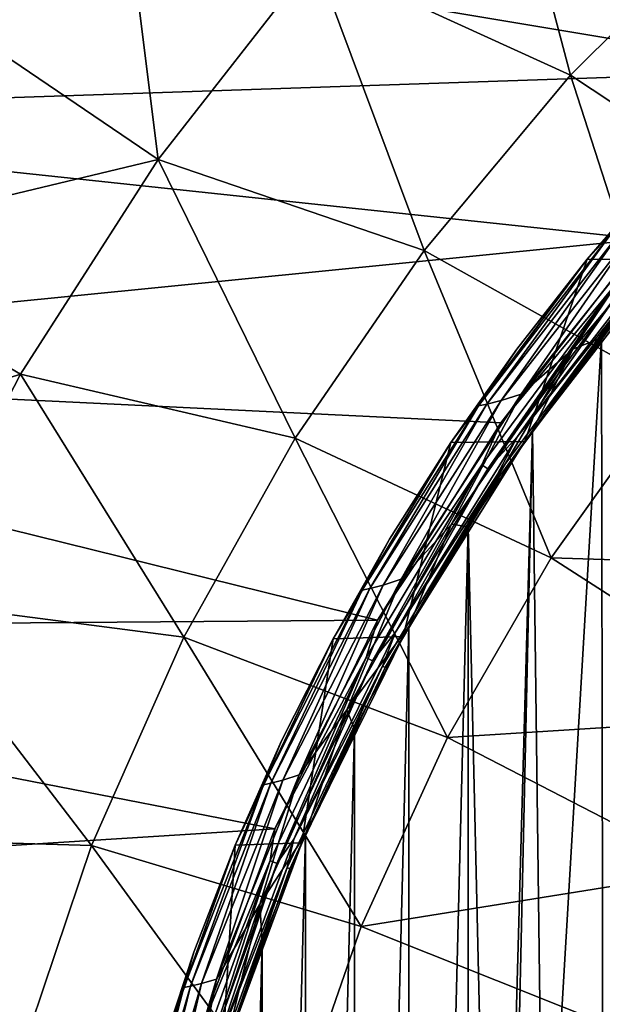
# Model space of a CAD drawing. Header units: millimetres. Extents: x -25 to 25, y -25 to 25.
# Tile 14 of 43: x -15.7 to -11.8, y 4.8 to 11.4. Entities that reach past the tile are written whole.
import ezdxf

# ---------------------------------------------------------------- set-up
doc = ezdxf.new("R2010")
doc.units = ezdxf.units.MM
doc.header["$LTSCALE"] = 65.185185
for name, color, linetype in [('1', 7, 'CONTINUOUS'), ('3', 7, 'CONTINUOUS'), ('4', 7, 'CONTINUOUS'), ('55', 7, 'CONTINUOUS'), ('56', 7, 'CONTINUOUS'), ('75', 7, 'CONTINUOUS'), ('77', 7, 'CONTINUOUS'), ('78', 7, 'CONTINUOUS'), ('9', 7, 'CONTINUOUS')]:
    doc.layers.add(name, color=color, linetype=linetype)

msp = doc.modelspace()

# ---------------------------------------------------------------- linework, layer by layer
at = {"layer": '1', "linetype": 'Continuous'}
for points in [[(-11.3814, 9.7706, 2.7), (-12.3115, 8.569, 3.8), (-12.3115, 8.569, 2.7), (-11.3814, 9.7706, 2.7)], [(-11.3814, 9.7706, 3.8), (-12.3115, 8.569, 3.8), (-11.3814, 9.7706, 2.7), (-11.3814, 9.7706, 3.8)], [(-12.3115, 8.569, 2.7), (-13.1152, 7.2795, 3.8), (-13.1152, 7.2795, 2.7), (-12.3115, 8.569, 2.7)], [(-12.3115, 8.569, 3.8), (-13.1152, 7.2795, 3.8), (-12.3115, 8.569, 2.7), (-12.3115, 8.569, 3.8)], [(-13.1152, 7.2795, 3.8), (-13.7844, 5.9153, 3.8), (-13.1152, 7.2795, 2.7), (-13.1152, 7.2795, 3.8)], [(-13.1152, 7.2795, 2.7), (-13.7844, 5.9153, 3.8), (-13.7844, 5.9153, 2.7), (-13.1152, 7.2795, 2.7)], [(-13.7844, 5.9153, 3.8), (-14.3121, 4.4904, 3.8), (-13.7844, 5.9153, 2.7), (-13.7844, 5.9153, 3.8)], [(-13.7844, 5.9153, 2.7), (-14.3121, 4.4904, 3.8), (-14.3121, 4.4904, 2.7), (-13.7844, 5.9153, 2.7)]]:
    msp.add_3dface(points, dxfattribs=at)
at = {"layer": '3', "linetype": 'Continuous'}
for points in [[(-18.2281, 12.3182, 2.5), (-10.4668, 11.022, 2.5), (-19.2084, 10.7252, 2.5), (-18.2281, 12.3182, 2.5)], [(-13.0815, 11.852, 2.5), (-10.4668, 11.022, 2.5), (-18.2281, 12.3182, 2.5), (-13.0815, 11.852, 2.5)], [(-9.3006, 12.0224, 2.5), (-10.4668, 11.022, 2.5), (-12.5471, 11.9742, 2.5), (-9.3006, 12.0224, 2.5)], [(-12.5471, 11.9742, 2.5), (-10.4668, 11.022, 2.5), (-12.8073, 11.8829, 2.5), (-12.5471, 11.9742, 2.5)], [(-12.8073, 11.8829, 2.5), (-10.4668, 11.022, 2.5), (-13.0815, 11.852, 2.5), (-12.8073, 11.8829, 2.5)], [(-10.4668, 11.022, 2.5), (-11.5266, 9.9083, 2.5), (-19.2084, 10.7252, 2.5), (-10.4668, 11.022, 2.5)], [(-19.2084, 10.7252, 2.5), (-11.5266, 9.9083, 2.5), (-20.0483, 9.0591, 2.5), (-19.2084, 10.7252, 2.5)], [(-11.5266, 9.9083, 2.5), (-12.4692, 8.6923, 2.5), (-20.0483, 9.0591, 2.5), (-11.5266, 9.9083, 2.5)], [(-20.0483, 9.0591, 2.5), (-13.2845, 7.3866, 2.5), (-20.743, 7.3299, 2.5), (-20.0483, 9.0591, 2.5)], [(-12.4692, 8.6923, 2.5), (-13.2845, 7.3866, 2.5), (-20.0483, 9.0591, 2.5), (-12.4692, 8.6923, 2.5)], [(-13.2845, 7.3866, 2.5), (-13.963, 6.0064, 2.5), (-20.743, 7.3299, 2.5), (-13.2845, 7.3866, 2.5)], [(-20.743, 7.3299, 2.5), (-13.963, 6.0064, 2.5), (-21.2902, 5.5431, 2.5), (-20.743, 7.3299, 2.5)], [(-13.963, 6.0064, 2.5), (-14.4993, 4.5617, 2.5), (-21.2902, 5.5431, 2.5), (-13.963, 6.0064, 2.5)], [(-21.2902, 5.5431, 2.5), (-14.4993, 4.5617, 2.5), (-21.6836, 3.717, 2.5), (-21.2902, 5.5431, 2.5)]]:
    msp.add_3dface(points, dxfattribs=at)
at = {"layer": '4', "linetype": 'Continuous'}
for points in [[(-13.6959, 11.7655, 9.0907), (-12.0102, 10.9922, 10.298), (-12.5381, 12.9923, 9.0907), (-13.6959, 11.7655, 9.0907)], [(-12.0102, 10.9922, 10.298), (-10.9418, 12.0561, 10.298), (-12.5381, 12.9923, 9.0907), (-12.0102, 10.9922, 10.298)], [(-14.7341, 10.436, 9.0907), (-15.031, 12.7974, 7.7616), (-16.1306, 11.3802, 7.7616), (-14.7341, 10.436, 9.0907)], [(-14.7341, 10.436, 9.0907), (-13.6959, 11.7655, 9.0907), (-15.031, 12.7974, 7.7616), (-14.7341, 10.436, 9.0907)], [(-12.0102, 10.9922, 10.298), (-10.4407, 9.9552, 11.3778), (-10.9418, 12.0561, 10.298), (-12.0102, 10.9922, 10.298)], [(-14.7341, 10.436, 9.0907), (-12.9757, 9.8339, 10.298), (-13.6959, 11.7655, 9.0907), (-14.7341, 10.436, 9.0907)], [(-12.9757, 9.8339, 10.298), (-12.0102, 10.9922, 10.298), (-13.6959, 11.7655, 9.0907), (-12.9757, 9.8339, 10.298)], [(-14.7341, 10.436, 9.0907), (-16.1306, 11.3802, 7.7616), (-17.097, 9.869, 7.7616), (-14.7341, 10.436, 9.0907)], [(-12.9757, 9.8339, 10.298), (-11.3397, 8.9176, 11.3778), (-12.0102, 10.9922, 10.298), (-12.9757, 9.8339, 10.298)], [(-11.3397, 8.9176, 11.3778), (-10.4407, 9.9552, 11.3778), (-12.0102, 10.9922, 10.298), (-11.3397, 8.9176, 11.3778)], [(-15.6438, 9.0154, 9.0907), (-14.7341, 10.436, 9.0907), (-17.097, 9.869, 7.7616), (-15.6438, 9.0154, 9.0907)], [(-15.6438, 9.0154, 9.0907), (-13.8298, 8.5913, 10.298), (-14.7341, 10.436, 9.0907), (-15.6438, 9.0154, 9.0907)], [(-13.8298, 8.5913, 10.298), (-12.9757, 9.8339, 10.298), (-14.7341, 10.436, 9.0907), (-13.8298, 8.5913, 10.298)], [(-15.6438, 9.0154, 9.0907), (-17.097, 9.869, 7.7616), (-17.9222, 8.2763, 7.7616), (-15.6438, 9.0154, 9.0907)], [(-13.8298, 8.5913, 10.298), (-12.136, 7.7993, 11.3778), (-12.9757, 9.8339, 10.298), (-13.8298, 8.5913, 10.298)], [(-12.136, 7.7993, 11.3778), (-11.3397, 8.9176, 11.3778), (-12.9757, 9.8339, 10.298), (-12.136, 7.7993, 11.3778)], [(-16.4168, 7.5161, 9.0907), (-15.6438, 9.0154, 9.0907), (-17.9222, 8.2763, 7.7616), (-16.4168, 7.5161, 9.0907)], [(-16.4168, 7.5161, 9.0907), (-14.5653, 7.275, 10.298), (-15.6438, 9.0154, 9.0907), (-16.4168, 7.5161, 9.0907)], [(-14.5653, 7.275, 10.298), (-13.8298, 8.5913, 10.298), (-15.6438, 9.0154, 9.0907), (-14.5653, 7.275, 10.298)], [(-12.136, 7.7993, 11.3778), (-9.8257, 7.727, 12.3246), (-11.3397, 8.9176, 11.3778), (-12.136, 7.7993, 11.3778)], [(-14.5653, 7.275, 10.298), (-12.8225, 6.6104, 11.3778), (-13.8298, 8.5913, 10.298), (-14.5653, 7.275, 10.298)], [(-12.8225, 6.6104, 11.3778), (-12.136, 7.7993, 11.3778), (-13.8298, 8.5913, 10.298), (-12.8225, 6.6104, 11.3778)], [(-12.8225, 6.6104, 11.3778), (-10.5157, 6.758, 12.3246), (-12.136, 7.7993, 11.3778), (-12.8225, 6.6104, 11.3778)], [(-10.5157, 6.758, 12.3246), (-9.8257, 7.727, 12.3246), (-12.136, 7.7993, 11.3778), (-10.5157, 6.758, 12.3246)], [(-17.0466, 5.9512, 9.0907), (-15.1759, 5.8964, 10.298), (-16.4168, 7.5161, 9.0907), (-17.0466, 5.9512, 9.0907)], [(-15.1759, 5.8964, 10.298), (-14.5653, 7.275, 10.298), (-16.4168, 7.5161, 9.0907), (-15.1759, 5.8964, 10.298)], [(-15.1759, 5.8964, 10.298), (-13.3928, 5.3617, 11.3778), (-14.5653, 7.275, 10.298), (-15.1759, 5.8964, 10.298)], [(-13.3928, 5.3617, 11.3778), (-12.8225, 6.6104, 11.3778), (-14.5653, 7.275, 10.298), (-13.3928, 5.3617, 11.3778)], [(-11.1104, 5.7278, 12.3246), (-10.5157, 6.758, 12.3246), (-12.8225, 6.6104, 11.3778), (-11.1104, 5.7278, 12.3246)], [(-13.3928, 5.3617, 11.3778), (-11.1104, 5.7278, 12.3246), (-12.8225, 6.6104, 11.3778), (-13.3928, 5.3617, 11.3778)], [(-15.6563, 4.4671, 10.298), (-15.1759, 5.8964, 10.298), (-17.0466, 5.9512, 9.0907), (-15.6563, 4.4671, 10.298)], [(-15.6563, 4.4671, 10.298), (-13.8418, 4.0643, 11.3778), (-15.1759, 5.8964, 10.298), (-15.6563, 4.4671, 10.298)], [(-13.8418, 4.0643, 11.3778), (-13.3928, 5.3617, 11.3778), (-15.1759, 5.8964, 10.298), (-13.8418, 4.0643, 11.3778)], [(-11.6046, 4.6458, 12.3246), (-11.1104, 5.7278, 12.3246), (-13.3928, 5.3617, 11.3778), (-11.6046, 4.6458, 12.3246)], [(-13.8418, 4.0643, 11.3778), (-11.6046, 4.6458, 12.3246), (-13.3928, 5.3617, 11.3778), (-13.8418, 4.0643, 11.3778)]]:
    msp.add_3dface(points, dxfattribs=at)
at = {"layer": '55', "linetype": 'Continuous'}
for points in [[(-11.4258, 9.8087, 2.5586), (-11.6159, 9.5329, 2.6), (-12.3595, 8.6025, 2.5586), (-11.4258, 9.8087, 2.5586)], [(-11.3814, 9.7706, 2.7), (-12.3115, 8.569, 2.7), (-11.6004, 9.5202, 2.6482), (-11.3814, 9.7706, 2.7)], [(-11.6159, 9.5329, 2.6), (-12.4777, 8.3373, 2.6482), (-12.4943, 8.3485, 2.6), (-11.6159, 9.5329, 2.6)], [(-11.6159, 9.5329, 2.6), (-12.4943, 8.3485, 2.6), (-12.3595, 8.6025, 2.5586), (-11.6159, 9.5329, 2.6)], [(-11.6004, 9.5202, 2.6482), (-12.4777, 8.3373, 2.6482), (-11.6159, 9.5329, 2.6), (-11.6004, 9.5202, 2.6482)], [(-11.6004, 9.5202, 2.6482), (-12.3115, 8.569, 2.7), (-12.4777, 8.3373, 2.6482), (-11.6004, 9.5202, 2.6482)], [(-12.3595, 8.6025, 2.5586), (-12.4943, 8.3485, 2.6), (-13.1664, 7.308, 2.5586), (-12.3595, 8.6025, 2.5586)], [(-12.3115, 8.569, 2.7), (-13.1152, 7.2795, 2.7), (-12.4777, 8.3373, 2.6482), (-12.3115, 8.569, 2.7)], [(-12.4943, 8.3485, 2.6), (-13.2348, 7.0742, 2.6482), (-13.2525, 7.0836, 2.6), (-12.4943, 8.3485, 2.6)], [(-12.4943, 8.3485, 2.6), (-13.2525, 7.0836, 2.6), (-13.1664, 7.308, 2.5586), (-12.4943, 8.3485, 2.6)], [(-12.4777, 8.3373, 2.6482), (-13.2348, 7.0742, 2.6482), (-12.4943, 8.3485, 2.6), (-12.4777, 8.3373, 2.6482)], [(-12.4777, 8.3373, 2.6482), (-13.1152, 7.2795, 2.7), (-13.2348, 7.0742, 2.6482), (-12.4777, 8.3373, 2.6482)], [(-13.1664, 7.308, 2.5586), (-13.2525, 7.0836, 2.6), (-13.8382, 5.9384, 2.5586), (-13.1664, 7.308, 2.5586)], [(-13.1152, 7.2795, 2.7), (-13.7844, 5.9153, 2.7), (-13.2348, 7.0742, 2.6482), (-13.1152, 7.2795, 2.7)], [(-13.2525, 7.0836, 2.6), (-13.8645, 5.7429, 2.6482), (-13.883, 5.7505, 2.6), (-13.2525, 7.0836, 2.6)], [(-13.2525, 7.0836, 2.6), (-13.883, 5.7505, 2.6), (-13.8382, 5.9384, 2.5586), (-13.2525, 7.0836, 2.6)], [(-13.2348, 7.0742, 2.6482), (-13.8645, 5.7429, 2.6482), (-13.2525, 7.0836, 2.6), (-13.2348, 7.0742, 2.6482)], [(-13.2348, 7.0742, 2.6482), (-13.7844, 5.9153, 2.7), (-13.8645, 5.7429, 2.6482), (-13.2348, 7.0742, 2.6482)], [(-13.8382, 5.9384, 2.5586), (-13.883, 5.7505, 2.6), (-14.368, 4.508, 2.5586), (-13.8382, 5.9384, 2.5586)], [(-13.7844, 5.9153, 2.7), (-14.3121, 4.4904, 2.7), (-13.8645, 5.7429, 2.6482), (-13.7844, 5.9153, 2.7)], [(-13.883, 5.7505, 2.6), (-14.3606, 4.3562, 2.6482), (-14.3798, 4.3621, 2.6), (-13.883, 5.7505, 2.6)], [(-13.883, 5.7505, 2.6), (-14.3798, 4.3621, 2.6), (-14.368, 4.508, 2.5586), (-13.883, 5.7505, 2.6)], [(-13.8645, 5.7429, 2.6482), (-14.3606, 4.3562, 2.6482), (-13.883, 5.7505, 2.6), (-13.8645, 5.7429, 2.6482)], [(-13.8645, 5.7429, 2.6482), (-14.3121, 4.4904, 2.7), (-14.3606, 4.3562, 2.6482), (-13.8645, 5.7429, 2.6482)]]:
    msp.add_3dface(points, dxfattribs=at)
at = {"layer": '56', "linetype": 'Continuous'}
for points in [[(-12.4692, 8.6923, 2.5), (-11.5266, 9.9083, 2.5), (-11.7098, 9.61, 2.5068), (-12.4692, 8.6923, 2.5)], [(-11.4258, 9.8087, 2.5586), (-12.3595, 8.6025, 2.5586), (-11.6725, 9.5793, 2.5268), (-11.4258, 9.8087, 2.5586)], [(-12.5953, 8.4159, 2.5068), (-12.4692, 8.6923, 2.5), (-11.7098, 9.61, 2.5068), (-12.5953, 8.4159, 2.5068)], [(-12.5953, 8.4159, 2.5068), (-11.7098, 9.61, 2.5068), (-12.5552, 8.3891, 2.5268), (-12.5953, 8.4159, 2.5068)], [(-11.7098, 9.61, 2.5068), (-11.6725, 9.5793, 2.5268), (-12.5552, 8.3891, 2.5268), (-11.7098, 9.61, 2.5068)], [(-11.6725, 9.5793, 2.5268), (-12.3595, 8.6025, 2.5586), (-12.5552, 8.3891, 2.5268), (-11.6725, 9.5793, 2.5268)], [(-13.2845, 7.3866, 2.5), (-12.4692, 8.6923, 2.5), (-12.5953, 8.4159, 2.5068), (-13.2845, 7.3866, 2.5)], [(-12.3595, 8.6025, 2.5586), (-13.1664, 7.308, 2.5586), (-12.5552, 8.3891, 2.5268), (-12.3595, 8.6025, 2.5586)], [(-13.3596, 7.1409, 2.5068), (-13.2845, 7.3866, 2.5), (-12.5953, 8.4159, 2.5068), (-13.3596, 7.1409, 2.5068)], [(-13.3596, 7.1409, 2.5068), (-12.5953, 8.4159, 2.5068), (-13.317, 7.1181, 2.5268), (-13.3596, 7.1409, 2.5068)], [(-12.5953, 8.4159, 2.5068), (-12.5552, 8.3891, 2.5268), (-13.317, 7.1181, 2.5268), (-12.5953, 8.4159, 2.5068)], [(-12.5552, 8.3891, 2.5268), (-13.1664, 7.308, 2.5586), (-13.317, 7.1181, 2.5268), (-12.5552, 8.3891, 2.5268)], [(-13.963, 6.0064, 2.5), (-13.2845, 7.3866, 2.5), (-13.3596, 7.1409, 2.5068), (-13.963, 6.0064, 2.5)], [(-13.1664, 7.308, 2.5586), (-13.8382, 5.9384, 2.5586), (-13.317, 7.1181, 2.5268), (-13.1664, 7.308, 2.5586)], [(-13.9952, 5.797, 2.5068), (-13.963, 6.0064, 2.5), (-13.3596, 7.1409, 2.5068), (-13.9952, 5.797, 2.5068)], [(-13.9952, 5.797, 2.5068), (-13.3596, 7.1409, 2.5068), (-13.9506, 5.7785, 2.5268), (-13.9952, 5.797, 2.5068)], [(-13.3596, 7.1409, 2.5068), (-13.317, 7.1181, 2.5268), (-13.9506, 5.7785, 2.5268), (-13.3596, 7.1409, 2.5068)], [(-13.317, 7.1181, 2.5268), (-13.8382, 5.9384, 2.5586), (-13.9506, 5.7785, 2.5268), (-13.317, 7.1181, 2.5268)], [(-14.4993, 4.5617, 2.5), (-13.963, 6.0064, 2.5), (-13.9952, 5.797, 2.5068), (-14.4993, 4.5617, 2.5)], [(-13.8382, 5.9384, 2.5586), (-14.368, 4.508, 2.5586), (-13.9506, 5.7785, 2.5268), (-13.8382, 5.9384, 2.5586)], [(-14.496, 4.3973, 2.5068), (-14.4993, 4.5617, 2.5), (-13.9952, 5.797, 2.5068), (-14.496, 4.3973, 2.5068)], [(-14.496, 4.3973, 2.5068), (-13.9952, 5.797, 2.5068), (-14.4498, 4.3833, 2.5268), (-14.496, 4.3973, 2.5068)], [(-13.9952, 5.797, 2.5068), (-13.9506, 5.7785, 2.5268), (-14.4498, 4.3833, 2.5268), (-13.9952, 5.797, 2.5068)], [(-13.9506, 5.7785, 2.5268), (-14.368, 4.508, 2.5586), (-14.4498, 4.3833, 2.5268), (-13.9506, 5.7785, 2.5268)]]:
    msp.add_3dface(points, dxfattribs=at)
at = {"layer": '75', "linetype": 'Continuous'}
for points in [[(-11.8987, 9.7766, 4.2), (-11.3814, 9.7706, 3.8), (-10.8822, 10.8967, 4.2), (-11.8987, 9.7766, 4.2)], [(-12.8004, 8.5622, 4.2), (-12.3115, 8.569, 3.8), (-11.8987, 9.7766, 4.2), (-12.8004, 8.5622, 4.2)], [(-12.3115, 8.569, 3.8), (-11.3814, 9.7706, 3.8), (-11.8987, 9.7766, 4.2), (-12.3115, 8.569, 3.8)], [(-13.5786, 7.2652, 4.2), (-13.1152, 7.2795, 3.8), (-12.8004, 8.5622, 4.2), (-13.5786, 7.2652, 4.2)], [(-13.1152, 7.2795, 3.8), (-12.3115, 8.569, 3.8), (-12.8004, 8.5622, 4.2), (-13.1152, 7.2795, 3.8)], [(-14.2258, 5.8981, 4.2), (-13.7844, 5.9153, 3.8), (-13.5786, 7.2652, 4.2), (-14.2258, 5.8981, 4.2)], [(-13.7844, 5.9153, 3.8), (-13.1152, 7.2795, 3.8), (-13.5786, 7.2652, 4.2), (-13.7844, 5.9153, 3.8)], [(-14.7358, 4.4741, 4.2), (-14.3121, 4.4904, 3.8), (-14.2258, 5.8981, 4.2), (-14.7358, 4.4741, 4.2)], [(-14.3121, 4.4904, 3.8), (-13.7844, 5.9153, 3.8), (-14.2258, 5.8981, 4.2), (-14.3121, 4.4904, 3.8)]]:
    msp.add_3dface(points, dxfattribs=at)
at = {"layer": '77', "linetype": 'Continuous'}
for points in [[(-11.8987, 9.7766, 9.1), (-11.4042, 10.3491, 9.1), (-11.7385, 9.9474, 9.2031), (-11.8987, 9.7766, 9.1)], [(-11.0852, 10.2584, 9.4864), (-11.993, 9.1806, 9.4864), (-11.4263, 10.0241, 9.4464), (-11.0852, 10.2584, 9.4864)], [(-11.0852, 10.2584, 9.4864), (-11.8035, 9.2563, 9.5), (-11.993, 9.1806, 9.4864), (-11.0852, 10.2584, 9.4864)], [(-11.3156, 9.8466, 9.5), (-11.8035, 9.2563, 9.5), (-11.0852, 10.2584, 9.4864), (-11.3156, 9.8466, 9.5)], [(-12.4665, 8.8406, 9.3827), (-11.5727, 9.9821, 9.3827), (-12.3347, 8.8825, 9.4464), (-12.4665, 8.8406, 9.3827)], [(-12.4665, 8.8406, 9.3827), (-11.677, 9.9582, 9.2997), (-11.5727, 9.9821, 9.3827), (-12.4665, 8.8406, 9.3827)], [(-11.993, 9.1806, 9.4864), (-12.3347, 8.8825, 9.4464), (-11.4263, 10.0241, 9.4464), (-11.993, 9.1806, 9.4864)], [(-12.3347, 8.8825, 9.4464), (-11.5727, 9.9821, 9.3827), (-11.4263, 10.0241, 9.4464), (-12.3347, 8.8825, 9.4464)], [(-12.618, 8.8051, 9.2031), (-11.8987, 9.7766, 9.1), (-11.7385, 9.9474, 9.2031), (-12.618, 8.8051, 9.2031)], [(-12.618, 8.8051, 9.2031), (-11.7385, 9.9474, 9.2031), (-12.5615, 8.8163, 9.2997), (-12.618, 8.8051, 9.2031)], [(-12.5615, 8.8163, 9.2997), (-11.7385, 9.9474, 9.2031), (-11.677, 9.9582, 9.2997), (-12.5615, 8.8163, 9.2997)], [(-12.5615, 8.8163, 9.2997), (-11.677, 9.9582, 9.2997), (-12.4665, 8.8406, 9.3827), (-12.5615, 8.8163, 9.2997)], [(-12.3644, 9.1805, 9.1), (-11.8987, 9.7766, 9.1), (-12.618, 8.8051, 9.2031), (-12.3644, 9.1805, 9.1)], [(-11.8035, 9.2563, 9.5), (-12.2607, 8.6416, 9.5), (-11.993, 9.1806, 9.4864), (-11.8035, 9.2563, 9.5)], [(-12.8004, 8.5622, 9.1), (-12.3644, 9.1805, 9.1), (-12.618, 8.8051, 9.2031), (-12.8004, 8.5622, 9.1)], [(-11.993, 9.1806, 9.4864), (-12.7965, 8.0229, 9.4864), (-12.3347, 8.8825, 9.4464), (-11.993, 9.1806, 9.4864)], [(-11.993, 9.1806, 9.4864), (-12.6854, 8.005, 9.5), (-12.7965, 8.0229, 9.4864), (-11.993, 9.1806, 9.4864)], [(-12.2607, 8.6416, 9.5), (-12.6854, 8.005, 9.5), (-11.993, 9.1806, 9.4864), (-12.2607, 8.6416, 9.5)], [(-12.7965, 8.0229, 9.4864), (-13.1294, 7.6591, 9.4464), (-12.3347, 8.8825, 9.4464), (-12.7965, 8.0229, 9.4864)], [(-13.1294, 7.6591, 9.4464), (-12.4665, 8.8406, 9.3827), (-12.3347, 8.8825, 9.4464), (-13.1294, 7.6591, 9.4464)], [(-13.3867, 7.5854, 9.2031), (-12.618, 8.8051, 9.2031), (-13.3346, 7.5963, 9.2997), (-13.3867, 7.5854, 9.2031)], [(-13.3867, 7.5854, 9.2031), (-12.8004, 8.5622, 9.1), (-12.618, 8.8051, 9.2031), (-13.3867, 7.5854, 9.2031)], [(-13.3346, 7.5963, 9.2997), (-12.618, 8.8051, 9.2031), (-12.5615, 8.8163, 9.2997), (-13.3346, 7.5963, 9.2997)], [(-13.3346, 7.5963, 9.2997), (-12.5615, 8.8163, 9.2997), (-13.2481, 7.6195, 9.3827), (-13.3346, 7.5963, 9.2997)], [(-13.2481, 7.6195, 9.3827), (-12.4665, 8.8406, 9.3827), (-13.1294, 7.6591, 9.4464), (-13.2481, 7.6195, 9.3827)], [(-13.2481, 7.6195, 9.3827), (-12.5615, 8.8163, 9.2997), (-12.4665, 8.8406, 9.3827), (-13.2481, 7.6195, 9.3827)], [(-13.2054, 7.9232, 9.1), (-12.8004, 8.5622, 9.1), (-13.3867, 7.5854, 9.2031), (-13.2054, 7.9232, 9.1)], [(-12.7965, 8.0229, 9.4864), (-13.4885, 6.7954, 9.4864), (-13.1294, 7.6591, 9.4464), (-12.7965, 8.0229, 9.4864)], [(-12.7965, 8.0229, 9.4864), (-13.0781, 7.3456, 9.5), (-13.4885, 6.7954, 9.4864), (-12.7965, 8.0229, 9.4864)], [(-12.6854, 8.005, 9.5), (-13.0781, 7.3456, 9.5), (-12.7965, 8.0229, 9.4864), (-12.6854, 8.005, 9.5)], [(-13.5786, 7.2652, 9.1), (-13.2054, 7.9232, 9.1), (-13.3867, 7.5854, 9.2031), (-13.5786, 7.2652, 9.1)], [(-13.4885, 6.7954, 9.4864), (-13.8032, 6.3651, 9.4464), (-13.1294, 7.6591, 9.4464), (-13.4885, 6.7954, 9.4864)], [(-13.8032, 6.3651, 9.4464), (-13.2481, 7.6195, 9.3827), (-13.1294, 7.6591, 9.4464), (-13.8032, 6.3651, 9.4464)], [(-14.0379, 6.2992, 9.2031), (-13.3867, 7.5854, 9.2031), (-13.9897, 6.3091, 9.2997), (-14.0379, 6.2992, 9.2031)], [(-14.0379, 6.2992, 9.2031), (-13.5786, 7.2652, 9.1), (-13.3867, 7.5854, 9.2031), (-14.0379, 6.2992, 9.2031)], [(-13.9897, 6.3091, 9.2997), (-13.3867, 7.5854, 9.2031), (-13.3346, 7.5963, 9.2997), (-13.9897, 6.3091, 9.2997)], [(-13.9897, 6.3091, 9.2997), (-13.3346, 7.5963, 9.2997), (-13.9105, 6.3299, 9.3827), (-13.9897, 6.3091, 9.2997)], [(-13.9105, 6.3299, 9.3827), (-13.3346, 7.5963, 9.2997), (-13.2481, 7.6195, 9.3827), (-13.9105, 6.3299, 9.3827)], [(-13.9105, 6.3299, 9.3827), (-13.2481, 7.6195, 9.3827), (-13.8032, 6.3651, 9.4464), (-13.9105, 6.3299, 9.3827)], [(-13.0781, 7.3456, 9.5), (-13.4373, 6.6663, 9.5), (-13.4885, 6.7954, 9.4864), (-13.0781, 7.3456, 9.5)], [(-13.919, 6.5896, 9.1), (-13.5786, 7.2652, 9.1), (-14.0379, 6.2992, 9.2031), (-13.919, 6.5896, 9.1)], [(-13.4885, 6.7954, 9.4864), (-14.0631, 5.5087, 9.4864), (-13.8032, 6.3651, 9.4464), (-13.4885, 6.7954, 9.4864)], [(-13.4885, 6.7954, 9.4864), (-13.7603, 5.971, 9.5), (-14.0631, 5.5087, 9.4864), (-13.4885, 6.7954, 9.4864)], [(-13.4373, 6.6663, 9.5), (-13.7603, 5.971, 9.5), (-13.4885, 6.7954, 9.4864), (-13.4373, 6.6663, 9.5)], [(-14.2258, 5.8981, 9.1), (-13.919, 6.5896, 9.1), (-14.0379, 6.2992, 9.2031), (-14.2258, 5.8981, 9.1)], [(-14.4477, 4.9833, 9.3827), (-13.9897, 6.3091, 9.2997), (-13.9105, 6.3299, 9.3827), (-14.4477, 4.9833, 9.3827)], [(-14.4477, 4.9833, 9.3827), (-13.9105, 6.3299, 9.3827), (-14.3498, 5.0125, 9.4464), (-14.4477, 4.9833, 9.3827)], [(-14.0631, 5.5087, 9.4864), (-14.3498, 5.0125, 9.4464), (-13.8032, 6.3651, 9.4464), (-14.0631, 5.5087, 9.4864)], [(-14.3498, 5.0125, 9.4464), (-13.9105, 6.3299, 9.3827), (-13.8032, 6.3651, 9.4464), (-14.3498, 5.0125, 9.4464)], [(-14.5659, 4.9577, 9.2031), (-14.0379, 6.2992, 9.2031), (-14.5209, 4.966, 9.2997), (-14.5659, 4.9577, 9.2031)], [(-14.5659, 4.9577, 9.2031), (-14.2258, 5.8981, 9.1), (-14.0379, 6.2992, 9.2031), (-14.5659, 4.9577, 9.2031)], [(-14.5209, 4.966, 9.2997), (-14.0379, 6.2992, 9.2031), (-13.9897, 6.3091, 9.2997), (-14.5209, 4.966, 9.2997)], [(-14.5209, 4.966, 9.2997), (-13.9897, 6.3091, 9.2997), (-14.4477, 4.9833, 9.3827), (-14.5209, 4.966, 9.2997)], [(-13.7603, 5.971, 9.5), (-14.048, 5.2586, 9.5), (-14.0631, 5.5087, 9.4864), (-13.7603, 5.971, 9.5)], [(-14.4983, 5.1923, 9.1), (-14.2258, 5.8981, 9.1), (-14.5659, 4.9577, 9.2031), (-14.4983, 5.1923, 9.1)], [(-14.0631, 5.5087, 9.4864), (-14.5153, 4.174, 9.4864), (-14.3498, 5.0125, 9.4464), (-14.0631, 5.5087, 9.4864)], [(-14.0631, 5.5087, 9.4864), (-14.2984, 4.5339, 9.5), (-14.5153, 4.174, 9.4864), (-14.0631, 5.5087, 9.4864)], [(-14.048, 5.2586, 9.5), (-14.2984, 4.5339, 9.5), (-14.0631, 5.5087, 9.4864), (-14.048, 5.2586, 9.5)], [(-14.7358, 4.4741, 9.1), (-14.4983, 5.1923, 9.1), (-14.5659, 4.9577, 9.2031), (-14.7358, 4.4741, 9.1)], [(-14.966, 3.5726, 9.2031), (-14.5659, 4.9577, 9.2031), (-14.9234, 3.5789, 9.2997), (-14.966, 3.5726, 9.2031)], [(-14.966, 3.5726, 9.2031), (-14.7358, 4.4741, 9.1), (-14.5659, 4.9577, 9.2031), (-14.966, 3.5726, 9.2031)], [(-14.9234, 3.5789, 9.2997), (-14.5209, 4.966, 9.2997), (-14.8549, 3.5919, 9.3827), (-14.9234, 3.5789, 9.2997)], [(-14.9234, 3.5789, 9.2997), (-14.5659, 4.9577, 9.2031), (-14.5209, 4.966, 9.2997), (-14.9234, 3.5789, 9.2997)], [(-14.8549, 3.5919, 9.3827), (-14.4477, 4.9833, 9.3827), (-14.7643, 3.6137, 9.4464), (-14.8549, 3.5919, 9.3827)], [(-14.8549, 3.5919, 9.3827), (-14.5209, 4.966, 9.2997), (-14.4477, 4.9833, 9.3827), (-14.8549, 3.5919, 9.3827)], [(-14.5153, 4.174, 9.4864), (-14.7643, 3.6137, 9.4464), (-14.3498, 5.0125, 9.4464), (-14.5153, 4.174, 9.4864)], [(-14.7643, 3.6137, 9.4464), (-14.4477, 4.9833, 9.3827), (-14.3498, 5.0125, 9.4464), (-14.7643, 3.6137, 9.4464)]]:
    msp.add_3dface(points, dxfattribs=at)
at = {"layer": '78', "linetype": 'Continuous'}
for points in [[(-11.8987, 9.7766, 4.2), (-10.8822, 10.8967, 4.2), (-11.8987, 9.7766, 9.1), (-11.8987, 9.7766, 4.2)], [(-10.8822, 10.8967, 4.2), (-11.4042, 10.3491, 9.1), (-11.8987, 9.7766, 9.1), (-10.8822, 10.8967, 4.2)], [(-12.8004, 8.5622, 4.2), (-11.8987, 9.7766, 4.2), (-12.8004, 8.5622, 9.1), (-12.8004, 8.5622, 4.2)], [(-11.8987, 9.7766, 4.2), (-12.3644, 9.1805, 9.1), (-12.8004, 8.5622, 9.1), (-11.8987, 9.7766, 4.2)], [(-11.8987, 9.7766, 4.2), (-11.8987, 9.7766, 9.1), (-12.3644, 9.1805, 9.1), (-11.8987, 9.7766, 4.2)], [(-13.5786, 7.2652, 4.2), (-12.8004, 8.5622, 4.2), (-13.5786, 7.2652, 9.1), (-13.5786, 7.2652, 4.2)], [(-12.8004, 8.5622, 4.2), (-13.2054, 7.9232, 9.1), (-13.5786, 7.2652, 9.1), (-12.8004, 8.5622, 4.2)], [(-12.8004, 8.5622, 4.2), (-12.8004, 8.5622, 9.1), (-13.2054, 7.9232, 9.1), (-12.8004, 8.5622, 4.2)], [(-14.2258, 5.8981, 4.2), (-13.5786, 7.2652, 4.2), (-14.2258, 5.8981, 9.1), (-14.2258, 5.8981, 4.2)], [(-13.5786, 7.2652, 4.2), (-13.919, 6.5896, 9.1), (-14.2258, 5.8981, 9.1), (-13.5786, 7.2652, 4.2)], [(-13.5786, 7.2652, 4.2), (-13.5786, 7.2652, 9.1), (-13.919, 6.5896, 9.1), (-13.5786, 7.2652, 4.2)], [(-14.7358, 4.4741, 4.2), (-14.2258, 5.8981, 4.2), (-14.7358, 4.4741, 9.1), (-14.7358, 4.4741, 4.2)], [(-14.2258, 5.8981, 4.2), (-14.4983, 5.1923, 9.1), (-14.7358, 4.4741, 9.1), (-14.2258, 5.8981, 4.2)], [(-14.2258, 5.8981, 4.2), (-14.2258, 5.8981, 9.1), (-14.4983, 5.1923, 9.1), (-14.2258, 5.8981, 4.2)]]:
    msp.add_3dface(points, dxfattribs=at)
at = {"layer": '9', "linetype": 'Continuous'}
for points in [[(-11.3156, 9.8466, 9.5), (-11.7945, 4.1396, 9.5), (-11.8035, 9.2563, 9.5), (-11.3156, 9.8466, 9.5)], [(-11.8035, 9.2563, 9.5), (-12.1846, 2.7899, 9.5), (-12.2607, 8.6416, 9.5), (-11.8035, 9.2563, 9.5)], [(-11.7945, 4.1396, 9.5), (-12.1846, 2.7899, 9.5), (-11.8035, 9.2563, 9.5), (-11.7945, 4.1396, 9.5)], [(-12.2607, 8.6416, 9.5), (-12.5, 0, 9.5), (-12.6854, 8.005, 9.5), (-12.2607, 8.6416, 9.5)], [(-12.4209, 1.4042, 9.5), (-12.5, 0, 9.5), (-12.2607, 8.6416, 9.5), (-12.4209, 1.4042, 9.5)], [(-12.1846, 2.7899, 9.5), (-12.4209, 1.4042, 9.5), (-12.2607, 8.6416, 9.5), (-12.1846, 2.7899, 9.5)], [(-13.0781, 7.3456, 9.5), (-12.6854, 8.005, 9.5), (-13.0739, -7.3531, 9.5), (-13.0781, 7.3456, 9.5)], [(-13.0739, -7.3531, 9.5), (-12.6854, 8.005, 9.5), (-12.6802, -8.0132, 9.5), (-13.0739, -7.3531, 9.5)], [(-12.6854, 8.005, 9.5), (-12.5, 0, 9.5), (-12.6802, -8.0132, 9.5), (-12.6854, 8.005, 9.5)], [(-13.4373, 6.6663, 9.5), (-13.0781, 7.3456, 9.5), (-13.434, -6.6728, 9.5), (-13.4373, 6.6663, 9.5)], [(-13.434, -6.6728, 9.5), (-13.0781, 7.3456, 9.5), (-13.0739, -7.3531, 9.5), (-13.434, -6.6728, 9.5)], [(-13.7603, 5.971, 9.5), (-13.4373, 6.6663, 9.5), (-13.758, -5.9761, 9.5), (-13.7603, 5.971, 9.5)], [(-13.758, -5.9761, 9.5), (-13.4373, 6.6663, 9.5), (-13.434, -6.6728, 9.5), (-13.758, -5.9761, 9.5)], [(-14.048, 5.2586, 9.5), (-13.7603, 5.971, 9.5), (-14.0466, -5.262, 9.5), (-14.048, 5.2586, 9.5)], [(-14.0466, -5.262, 9.5), (-13.7603, 5.971, 9.5), (-13.758, -5.9761, 9.5), (-14.0466, -5.262, 9.5)], [(-14.2984, 4.5339, 9.5), (-14.048, 5.2586, 9.5), (-14.2978, -4.5357, 9.5), (-14.2984, 4.5339, 9.5)], [(-14.2978, -4.5357, 9.5), (-14.048, 5.2586, 9.5), (-14.0466, -5.262, 9.5), (-14.2978, -4.5357, 9.5)]]:
    msp.add_3dface(points, dxfattribs=at)

doc.saveas('drawing.dxf')
